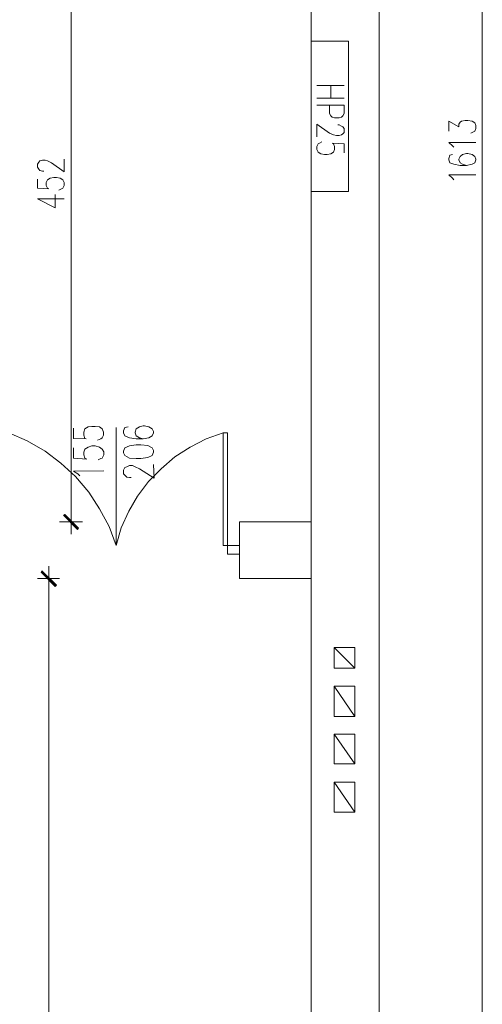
# Model space of a CAD drawing. Header units: inches. Extents: x -1441 to 3871, y -4351 to 2413.
# Tile 22 of 256: x -419 to -110, y -2587 to -1929. Entities that reach past the tile are written whole.
import ezdxf

# ---------------------------------------------------------------- set-up
doc = ezdxf.new("R2010")
doc.units = ezdxf.units.IN
doc.header["$MEASUREMENT"] = 0
for name, color, linetype in [('at_Entity', 7, 'Continuous'), ('at_Rect', 7, 'Continuous'), ('at_Solid', 7, 'Continuous')]:
    doc.layers.add(name, color=color, linetype=linetype)

msp = doc.modelspace()

# ---------------------------------------------------------------- hatches: boundary and pattern name
at = {"layer": 'at_Solid', "lineweight": 15}
for points in [[(-379.20767, -2269.18771), (-389.36393, -2260.30039), (-388.51956, -2259.87582)], [(-380.0568, -2270.03685), (-379.20767, -2269.18771), (-389.36393, -2260.30039)], [(-403.75634, -2297.55274), (-404.18091, -2298.39711), (-394.02465, -2307.28443)], [(-404.18091, -2298.39711), (-394.02465, -2307.28443), (-394.86902, -2308.13357)]]:
    msp.add_hatch(color=7, dxfattribs=at).paths.add_polyline_path(points)

# ---------------------------------------------------------------- linework, layer by layer
at = {"layer": 'at_Entity', "color": 7, "lineweight": 15}
for p, q in [((-109.57295, -1215.62686), (-109.57295, -2817.34924)), ((-223.85834, -1640.18156), (-223.85834, -3068.77997)), ((-178.5678, -1640.18156), (-178.5678, -2822.84956)), ((-384.28818, -2259.03145), (-384.28818, -1818.38606)), ((-132.00832, -2003.78914), (-132.00832, -1997.01512)), ((-132.00832, -1997.01512), (-125.2343, -2000.82193)), ((-125.2343, -1999.1332), (-124.38516, -1997.85949)), ((-125.2343, -2000.82193), (-125.2343, -1999.1332)), ((-124.38516, -1997.85949), (-123.54079, -1997.01512)), ((-123.54079, -1997.01512), (-121.00292, -1996.59055)), ((-121.00292, -1996.59055), (-119.30941, -1996.59055)), ((-119.30941, -1996.59055), (-116.34697, -1997.01512)), ((-116.34697, -1997.01512), (-114.65347, -1998.28406)), ((-114.65347, -1998.28406), (-113.80433, -1999.97756)), ((-113.80433, -1999.97756), (-113.80433, -2002.09564)), ((-115.49783, -2004.21371), (-117.19134, -2005.05808)), ((-114.65347, -2003.78914), (-115.49783, -2004.21371)), ((-113.80433, -2002.09564), (-114.65347, -2003.78914)), ((-129.46568, -2013.52561), (-132.00832, -2011.40753)), ((-132.00832, -2011.40753), (-113.80433, -2011.40753)), ((-131.15918, -2019.87029), (-132.00832, -2021.98837)), ((-129.46568, -2019.45049), (-131.15918, -2019.87029)), ((-128.62131, -2014.36998), (-129.46568, -2013.52561)), ((-122.69642, -2019.45049), (-124.38516, -2020.71943)), ((-120.15378, -2018.60135), (-122.69642, -2019.45049)), ((-119.30941, -2018.60135), (-120.15378, -2018.60135)), ((-116.34697, -2019.45049), (-119.30941, -2018.60135)), ((-114.65347, -2020.71943), (-116.34697, -2019.45049)), ((-406.71878, -2025.79995), (-405.87442, -2024.53101)), ((-406.71878, -2027.91325), (-406.71878, -2025.79995)), ((-405.87442, -2024.53101), (-405.03005, -2023.68187)), ((-405.03005, -2023.68187), (-403.33654, -2023.2573)), ((-403.33654, -2023.2573), (-401.64304, -2023.2573)), ((-401.64304, -2023.2573), (-399.94953, -2023.68187)), ((-399.94953, -2023.68187), (-397.40689, -2024.95081)), ((-397.40689, -2024.95081), (-388.94413, -2030.87569)), ((-388.94413, -2030.87569), (-388.94413, -2022.41293)), ((-132.00832, -2021.98837), (-132.00832, -2022.8375)), ((-132.00832, -2022.8375), (-131.15918, -2024.95081)), ((-131.15918, -2024.95081), (-128.62131, -2025.79995)), ((-128.62131, -2025.79995), (-124.38516, -2026.64431)), ((-124.38516, -2020.71943), (-125.2343, -2022.41293)), ((-125.2343, -2022.41293), (-125.2343, -2022.8375)), ((-125.2343, -2022.8375), (-124.38516, -2024.95081)), ((-124.38516, -2024.95081), (-122.69642, -2025.79995)), ((-122.69642, -2025.79995), (-120.15378, -2026.64431)), ((-120.15378, -2026.64431), (-116.34697, -2025.79995)), ((-116.34697, -2025.79995), (-114.65347, -2024.95081)), ((-113.80433, -2022.41293), (-114.65347, -2020.71943)), ((-114.65347, -2024.95081), (-113.80433, -2022.8375)), ((-113.80433, -2022.8375), (-113.80433, -2022.41293)), ((-405.87442, -2029.18696), (-406.71878, -2027.91325)), ((-405.03005, -2030.03133), (-405.87442, -2029.18696)), ((-403.33654, -2030.45589), (-405.03005, -2030.03133)), ((-402.48741, -2030.45589), (-403.33654, -2030.45589)), ((-129.46568, -2035.11184), (-132.00832, -2032.99377)), ((-132.00832, -2032.99377), (-113.80433, -2032.99377)), ((-124.38516, -2026.64431), (-120.15378, -2026.64431)), ((-406.71878, -2035.95621), (-406.71878, -2041.88586)), ((-400.7939, -2038.07428), (-399.94953, -2036.38078)), ((-400.7939, -2040.19236), (-400.7939, -2038.07428)), ((-399.94953, -2036.38078), (-398.25603, -2035.11184)), ((-398.25603, -2035.11184), (-395.71815, -2034.68727)), ((-395.71815, -2034.68727), (-394.02465, -2034.68727)), ((-394.02465, -2034.68727), (-391.482, -2035.11184)), ((-391.482, -2035.11184), (-389.7885, -2036.38078)), ((-389.7885, -2036.38078), (-388.94413, -2038.07428)), ((-388.94413, -2038.07428), (-388.94413, -2040.19236)), ((-128.62131, -2036.38078), (-129.46568, -2035.11184)), ((-406.71878, -2041.88586), (-399.10516, -2042.30566)), ((-399.94953, -2041.88586), (-400.7939, -2040.19236)), ((-399.10516, -2042.30566), (-399.94953, -2041.88586)), ((-394.86902, -2055.00457), (-394.86902, -2046.11724)), ((-390.63764, -2042.30566), (-392.33114, -2043.1548)), ((-389.7885, -2041.88586), (-390.63764, -2042.30566)), ((-388.94413, -2040.19236), (-389.7885, -2041.88586)), ((-406.71878, -2049.07969), (-394.86902, -2055.00457)), ((-406.71878, -2049.07969), (-388.94413, -2049.07969)), ((-382.59468, -2202.31094), (-382.59468, -2209.08496)), ((-375.82066, -2204.84881), (-374.97629, -2202.73073)), ((-374.97629, -2202.73073), (-372.85821, -2201.4618)), ((-372.85821, -2201.4618), (-370.32034, -2201.042)), ((-370.32034, -2201.042), (-368.20226, -2201.042)), ((-368.20226, -2201.042), (-365.23982, -2201.4618)), ((-365.23982, -2201.4618), (-363.54632, -2202.73073)), ((-363.54632, -2202.73073), (-362.70195, -2204.84881)), ((-354.23442, -2280.61768), (-354.23442, -2201.88637)), ((-348.30477, -2201.88637), (-349.1539, -2204.00444)), ((-349.1539, -2204.00444), (-349.1539, -2205.27338)), ((-346.19146, -2201.4618), (-348.30477, -2201.88637)), ((-340.69115, -2202.73073), (-341.53551, -2204.84881)), ((-338.57307, -2201.4618), (-340.69115, -2202.73073)), ((-336.03043, -2200.61743), (-338.57307, -2201.4618)), ((-335.18606, -2200.61743), (-336.03043, -2200.61743)), ((-332.22362, -2201.4618), (-335.18606, -2200.61743)), ((-330.10554, -2202.73073), (-332.22362, -2201.4618)), ((-329.26118, -2204.42901), (-330.10554, -2202.73073)), ((-425.76714, -2205.27338), (-413.49281, -2210.77369)), ((-413.49281, -2210.77369), (-401.64304, -2217.54772)), ((-382.59468, -2209.08496), (-374.12715, -2209.50476)), ((-375.82066, -2206.96688), (-375.82066, -2204.84881)), ((-374.97629, -2209.08496), (-375.82066, -2206.96688)), ((-374.12715, -2209.50476), (-374.97629, -2209.08496)), ((-364.39068, -2209.50476), (-366.50876, -2210.3539)), ((-363.54632, -2208.66039), (-364.39068, -2209.50476)), ((-362.70195, -2206.96688), (-363.54632, -2208.66039)), ((-362.70195, -2204.84881), (-362.70195, -2206.96688)), ((-349.1539, -2205.27338), (-348.30477, -2207.39145)), ((-348.30477, -2207.39145), (-345.34232, -2208.66039)), ((-345.34232, -2208.66039), (-340.69115, -2209.50476)), ((-341.53551, -2204.84881), (-341.53551, -2205.27338)), ((-341.53551, -2205.27338), (-340.69115, -2207.39145)), ((-340.69115, -2207.39145), (-338.57307, -2208.66039)), ((-340.69115, -2209.50476), (-336.03043, -2209.50476)), ((-338.57307, -2208.66039), (-336.03043, -2209.50476)), ((-336.03043, -2209.50476), (-332.22362, -2208.66039)), ((-332.22362, -2208.66039), (-330.10554, -2207.39145)), ((-330.10554, -2207.39145), (-329.26118, -2205.27338)), ((-329.26118, -2205.27338), (-329.26118, -2204.42901)), ((-304.70773, -2215.00984), (-294.1269, -2209.50476)), ((-294.1269, -2209.50476), (-282.69693, -2205.27338)), ((-282.69693, -2280.61768), (-282.69693, -2205.27338)), ((-282.69693, -2205.27338), (-279.73449, -2205.27338)), ((-279.73449, -2280.61768), (-279.73449, -2205.27338)), ((-382.59468, -2215.43441), (-382.59468, -2222.20366)), ((-375.82066, -2218.39685), (-374.97629, -2216.27878)), ((-374.97629, -2216.27878), (-372.85821, -2215.00984)), ((-372.85821, -2215.00984), (-370.32034, -2214.16071)), ((-370.32034, -2214.16071), (-368.20226, -2214.16071)), ((-368.20226, -2214.16071), (-365.23982, -2215.00984)), ((-365.23982, -2215.00984), (-363.54632, -2216.27878)), ((-363.54632, -2216.27878), (-362.27738, -2217.97229)), ((-348.30477, -2215.43441), (-349.1539, -2217.54772)), ((-345.34232, -2214.16071), (-348.30477, -2215.43441)), ((-340.69115, -2213.31634), (-345.34232, -2214.16071)), ((-337.72393, -2213.31634), (-340.69115, -2213.31634)), ((-333.06799, -2213.74091), (-337.72393, -2213.31634)), ((-330.10554, -2215.43441), (-333.06799, -2213.74091)), ((-329.26118, -2217.12792), (-330.10554, -2215.43441)), ((-329.26118, -2218.39685), (-329.26118, -2217.12792)), ((-314.86876, -2221.3593), (-304.70773, -2215.00984)), ((-401.64304, -2217.54772), (-391.06221, -2225.59068)), ((-382.59468, -2222.20366), (-373.70735, -2223.0528)), ((-375.82066, -2220.09036), (-375.82066, -2218.39685)), ((-374.97629, -2222.20366), (-375.82066, -2220.09036)), ((-373.70735, -2223.0528), (-374.97629, -2222.20366)), ((-364.39068, -2222.62823), (-366.08419, -2223.47737)), ((-363.54632, -2222.20366), (-364.39068, -2222.62823)), ((-362.27738, -2220.09036), (-363.54632, -2222.20366)), ((-362.27738, -2217.97229), (-362.27738, -2220.09036)), ((-349.1539, -2217.54772), (-349.1539, -2218.81665)), ((-349.1539, -2218.81665), (-348.30477, -2220.51016)), ((-348.30477, -2220.51016), (-345.34232, -2222.20366)), ((-345.34232, -2222.20366), (-340.69115, -2222.62823)), ((-340.69115, -2222.62823), (-337.72393, -2222.62823)), ((-337.72393, -2222.62823), (-333.06799, -2221.7791)), ((-333.06799, -2221.7791), (-330.10554, -2220.51016)), ((-330.10554, -2220.51016), (-329.26118, -2218.39685)), ((-324.18066, -2229.40226), (-314.86876, -2221.3593)), ((-391.06221, -2225.59068), (-381.32574, -2234.48277)), ((-349.1539, -2230.24662), (-348.30477, -2228.55312)), ((-349.1539, -2232.7845), (-349.1539, -2230.24662)), ((-348.30477, -2228.55312), (-347.03583, -2228.13332)), ((-347.03583, -2228.13332), (-345.34232, -2227.28418)), ((-345.34232, -2227.28418), (-343.22902, -2227.28418)), ((-343.22902, -2227.28418), (-341.53551, -2228.13332)), ((-341.53551, -2228.13332), (-338.57307, -2229.40226)), ((-338.57307, -2229.40226), (-328.83661, -2235.75171)), ((-332.64819, -2237.86501), (-324.18066, -2229.40226)), ((-328.83661, -2235.75171), (-329.26118, -2226.43981)), ((-382.59468, -2231.09576), (-362.27738, -2230.67119)), ((-379.63224, -2232.7845), (-382.59468, -2231.09576)), ((-381.32574, -2234.48277), (-372.43364, -2245.0636)), ((-378.35853, -2234.0582), (-379.63224, -2232.7845)), ((-347.88497, -2234.0582), (-349.1539, -2232.7845)), ((-347.03583, -2234.90257), (-347.88497, -2234.0582)), ((-345.34232, -2235.32714), (-347.03583, -2234.90257)), ((-344.07339, -2235.32714), (-345.34232, -2235.32714)), ((-339.84201, -2247.60148), (-332.64819, -2237.86501)), ((-372.43364, -2245.0636), (-365.23982, -2256.06901)), ((-345.76689, -2257.76251), (-339.84201, -2247.60148)), ((-384.28818, -2256.49358), (-384.28818, -2272.99929)), ((-365.23982, -2256.06901), (-358.89037, -2267.91878)), ((-389.36393, -2260.30039), (-388.51956, -2259.87582)), ((-379.20767, -2269.18771), (-389.36393, -2260.30039)), ((-389.36393, -2260.30039), (-380.0568, -2270.03685)), ((-379.20767, -2269.18771), (-389.36393, -2260.30039)), ((-388.94413, -2259.87582), (-379.63224, -2269.61228)), ((-388.51956, -2259.87582), (-379.20767, -2269.18771)), ((-350.84741, -2268.76791), (-345.76689, -2257.76251)), ((-376.66979, -2264.95633), (-391.90657, -2264.95633)), ((-380.0568, -2270.03685), (-379.20767, -2269.18771)), ((-358.89037, -2267.91878), (-354.23442, -2280.61768)), ((-354.23442, -2280.61768), (-350.84741, -2268.76791)), ((-223.85834, -2264.95633), (-271.69153, -2264.95633)), ((-271.69153, -2264.95633), (-271.69153, -2302.62848)), ((-279.73449, -2280.61768), (-282.69693, -2280.61768)), ((-399.10516, -2311.09601), (-399.10516, -2294.5903)), ((-406.71878, -2302.62848), (-391.90657, -2302.62848)), ((-403.75634, -2297.55274), (-404.18091, -2298.39711)), ((-404.18091, -2298.39711), (-394.02465, -2307.28443)), ((-404.18091, -2298.39711), (-394.02465, -2307.28443)), ((-394.86902, -2308.13357), (-404.18091, -2298.39711)), ((-394.02465, -2307.28443), (-403.75634, -2297.55274)), ((-394.44445, -2307.709), (-403.75634, -2297.97254)), ((-271.69153, -2302.62848), (-223.85834, -2302.62848)), ((-399.10516, -3063.27965), (-399.10516, -2308.55814)), ((-394.02465, -2307.28443), (-394.86902, -2308.13357)), ((-208.62156, -2348.76816), (-194.65372, -2348.76816)), ((-208.62156, -2362.73601), (-208.62156, -2348.76816)), ((-208.62156, -2348.76816), (-194.65372, -2362.73601)), ((-194.65372, -2348.76816), (-194.65372, -2362.73601)), ((-194.65372, -2362.73601), (-208.62156, -2362.73601)), ((-208.62156, -2394.90784), (-208.62156, -2374.58578)), ((-208.62156, -2374.58578), (-194.65372, -2374.58578)), ((-194.65372, -2394.90784), (-208.62156, -2374.58578)), ((-194.65372, -2374.58578), (-194.65372, -2394.90784)), ((-194.65372, -2394.90784), (-208.62156, -2394.90784)), ((-208.62156, -2426.65511), (-208.62156, -2406.75761)), ((-208.62156, -2406.75761), (-194.65372, -2406.75761)), ((-194.65372, -2426.65511), (-208.62156, -2406.75761)), ((-208.62156, -2426.65511), (-208.62156, -2406.75761)), ((-208.62156, -2406.75761), (-194.65372, -2406.75761)), ((-194.65372, -2426.65511), (-208.62156, -2406.75761)), ((-194.65372, -2406.75761), (-194.65372, -2426.65511)), ((-194.65372, -2406.75761), (-194.65372, -2426.65511)), ((-194.65372, -2426.65511), (-208.62156, -2426.65511)), ((-194.65372, -2426.65511), (-208.62156, -2426.65511)), ((-208.62156, -2458.82218), (-208.62156, -2438.92945)), ((-208.62156, -2438.92945), (-194.65372, -2438.92945)), ((-194.65372, -2458.82218), (-208.62156, -2438.92945)), ((-194.65372, -2438.92945), (-194.65372, -2458.82218)), ((-194.65372, -2458.82218), (-208.62156, -2458.82218))]:
    msp.add_line(p, q, dxfattribs=at)
at = {"layer": 'at_Entity', "color": 20, "lineweight": 15, "true_color": 0xff3e00}
for p, q in [((-220.05153, -1973.31081), (-201.84754, -1973.31081)), ((-210.73964, -1973.31081), (-210.73964, -1981.77834)), ((-201.84754, -1981.77834), (-220.05153, -1981.77834)), ((-220.05153, -1986.43429), (-201.84754, -1986.43429)), ((-211.584, -1991.9346), (-211.584, -1986.43429)), ((-201.84754, -1986.43429), (-201.84754, -1991.9346)), ((-210.73964, -1993.62811), (-211.584, -1991.9346)), ((-209.8905, -1994.47725), (-210.73964, -1993.62811)), ((-202.69668, -1993.62811), (-203.54104, -1994.47725)), ((-201.84754, -1991.9346), (-202.69668, -1993.62811)), ((-211.584, -2005.05808), (-220.05153, -1999.1332)), ((-220.05153, -1999.1332), (-220.05153, -2007.59595)), ((-208.20176, -1994.89705), (-209.8905, -1994.47725)), ((-205.23455, -1994.89705), (-208.20176, -1994.89705)), ((-206.08369, -1999.55299), (-205.23455, -1999.55299)), ((-203.54104, -1994.47725), (-205.23455, -1994.89705)), ((-205.23455, -1999.55299), (-203.54104, -2000.40213)), ((-209.04613, -2006.32702), (-211.584, -2005.05808)), ((-206.92806, -2006.75159), (-209.04613, -2006.32702)), ((-205.23455, -2006.75159), (-206.92806, -2006.75159)), ((-203.54104, -2006.32702), (-205.23455, -2006.75159)), ((-203.54104, -2000.40213), (-202.69668, -2000.82193)), ((-202.69668, -2005.48265), (-203.54104, -2006.32702)), ((-202.69668, -2000.82193), (-201.84754, -2002.09564)), ((-201.84754, -2004.63351), (-202.69668, -2005.48265)), ((-201.84754, -2002.09564), (-201.84754, -2004.63351)), ((-220.05153, -2013.94541), (-219.20716, -2012.25667)), ((-219.20716, -2012.25667), (-218.35803, -2011.8321)), ((-218.35803, -2011.8321), (-216.66452, -2010.98296)), ((-201.84754, -2012.25667), (-209.8905, -2011.8321)), ((-209.8905, -2011.8321), (-209.04613, -2012.25667)), ((-209.04613, -2012.25667), (-208.20176, -2013.94541)), ((-201.84754, -2018.18156), (-201.84754, -2012.25667)), ((-220.05153, -2016.06348), (-220.05153, -2013.94541)), ((-219.20716, -2017.75699), (-220.05153, -2016.06348)), ((-217.50889, -2019.02592), (-219.20716, -2017.75699)), ((-214.97101, -2019.45049), (-217.50889, -2019.02592)), ((-213.27751, -2019.45049), (-214.97101, -2019.45049)), ((-210.73964, -2019.02592), (-213.27751, -2019.45049)), ((-209.04613, -2017.75699), (-210.73964, -2019.02592)), ((-208.20176, -2016.06348), (-209.04613, -2017.75699)), ((-208.20176, -2013.94541), (-208.20176, -2016.06348))]:
    msp.add_line(p, q, dxfattribs=at)
at = {"layer": 'at_Rect', "color": 20, "lineweight": 15, "true_color": 0xff3e00}
for p, q in [((-198.88433, -1943.68019), (-223.85834, -1943.68019)), ((-223.85834, -2043.99917), (-223.85834, -1943.68019)), ((-198.88433, -1943.68019), (-198.88433, -2043.99917)), ((-223.85834, -2043.99917), (-198.88433, -2043.99917))]:
    msp.add_line(p, q, dxfattribs=at)
at = {"layer": 'at_Rect', "color": 7, "lineweight": 15}
for p, q in [((-271.69181, -2280.61969), (-279.73449, -2280.61969)), ((-279.73449, -2286.54734), (-279.73449, -2280.61969)), ((-271.69181, -2280.61969), (-271.69181, -2286.54734)), ((-279.73449, -2286.54734), (-271.69181, -2286.54734))]:
    msp.add_line(p, q, dxfattribs=at)

doc.saveas('drawing.dxf')
